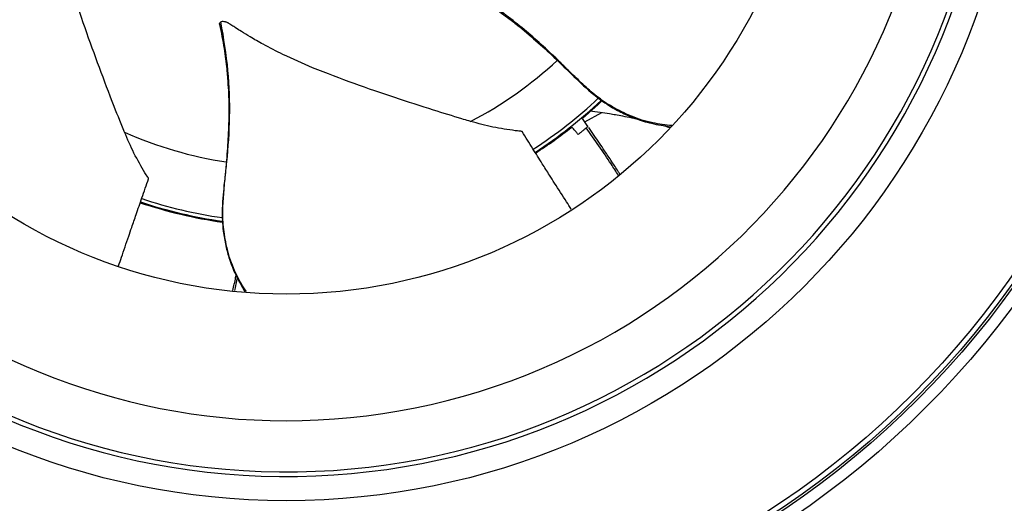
# Model space of a CAD drawing. Extents: x 5 to 297, y -3 to 205.
# Tile 31 of 35: x 228 to 263, y 115 to 132. Entities that reach past the tile are written whole.
import ezdxf

# ---------------------------------------------------------------- set-up
doc = ezdxf.new("R2010")
doc.units = 0
doc.layers.get('0').update_dxf_attribs({"linetype": 'CONTINUOUS'})

msp = doc.modelspace()

# ---------------------------------------------------------------- linework, layer by layer
at = {"color": 7, "linetype": 'CONTINUOUS'}
for p, q in [((248.276, 128.096), (248.872, 128.427)), ((248.387, 127.935), (248.191, 128.219))]:
    msp.add_line(p, q, dxfattribs=at)
at = {"color": 7, "linetype": 'CONTINUOUS', "flags": 128}
msp.add_lwpolyline([(248.876, 128.831), (248.739, 128.703), (248.191, 128.219)], dxfattribs=at)
at = {"color": 7, "linetype": 'CONTINUOUS'}
for radius in [31.78, 31.38, 31.3, 31.12, 25.754, 18.5]:
    msp.add_circle((237.79, 140.548), radius, dxfattribs=at)
for radius, start, end in [(24.9, 90.1281, 88.7384), (24.74, 90.1281, 88.7384), (22.94, 107.9526, 106.4538), (16.1, 302.8682, 313.3892), (16.13, 302.8716, 308.4417), (16.13, 251.4421, 261.9837), (16.1, 251.4419, 261.9523)]:
    msp.add_arc((237.79, 140.548), radius, start, end, dxfattribs=at)
at = {"color": 8, "linetype": 'CONTINUOUS'}
for radius, start, end in [(14.021, 297.4985, 312.7551), (15.974, 302.8725, 313.3225), (14.021, 246.07, 261.3265), (15.974, 251.4446, 261.8846)]:
    msp.add_arc((237.79, 140.548), radius, start, end, dxfattribs=at)
at = {"color": 7, "linetype": 'CONTINUOUS'}
for points, knots in [([(229.268, 136.751), (229.08, 136.53), (228.732, 136.121), (228.238, 135.616), (227.832, 135.231), (227.486, 134.924), (227.048, 134.558), (226.481, 134.133), (225.746, 133.62), (224.973, 133.133), (224.356, 132.721), (223.929, 132.375), (223.642, 132.101), (223.333, 131.753), (223.015, 131.323), (222.722, 130.812), (222.568, 130.416), (222.486, 130.206)], [0, 0, 0, 0, 0.092086, 0.170584, 0.228786, 0.275009, 0.322136, 0.417241, 0.512825, 0.621409, 0.722516, 0.752904, 0.790752, 0.840619, 0.886469, 0.939792, 1, 1, 1, 1]), ([(232.103, 127.732), (232.095, 127.751), (232.054, 127.85), (231.885, 128.267), (231.56, 129.102), (231.096, 130.331), (230.586, 131.741), (230.152, 133.088), (229.85, 134.227), (229.687, 135.032), (229.599, 135.584), (229.551, 135.957), (229.524, 136.208), (229.509, 136.367), (229.501, 136.46), (229.497, 136.507), (229.495, 136.539), (229.488, 136.57), (229.48, 136.597), (229.474, 136.616), (229.471, 136.623), (229.469, 136.628), (229.469, 136.629), (229.469, 136.63), (229.468, 136.631), (229.468, 136.632), (229.467, 136.634), (229.466, 136.636), (229.465, 136.638), (229.464, 136.641), (229.463, 136.644), (229.462, 136.645), (229.462, 136.646), (229.46, 136.65), (229.453, 136.666), (229.435, 136.698), (229.403, 136.74), (229.376, 136.758), (229.363, 136.767)], [0, 0, 0, 0, 0.00757, 0.037851, 0.158982, 0.321249, 0.483609, 0.645733, 0.759956, 0.836944, 0.888606, 0.923148, 0.946207, 0.961595, 0.969289, 0.973136, 0.97506, 0.978403, 0.981732, 0.982563, 0.983394, 0.983809, 0.983835, 0.983848, 0.9839, 0.984108, 0.984316, 0.984368, 0.984575, 0.984991, 0.985198, 0.985302, 0.985354, 0.985562, 0.986393, 0.98973, 0.995079, 1, 1, 1, 1]), ([(243.389, 133.084), (243.645, 132.95), (244.121, 132.702), (244.724, 132.333), (245.19, 132.022), (245.566, 131.753), (246.02, 131.408), (246.561, 130.949), (247.224, 130.347), (247.871, 129.702), (248.411, 129.192), (248.842, 128.853), (249.173, 128.634), (249.581, 128.41), (250.072, 128.195), (250.64, 128.022), (251.067, 127.959), (251.295, 127.925)], [0, 0, 0, 0, 0.0919406, 0.1703147, 0.2284248, 0.2745748, 0.3216281, 0.4165823, 0.5120159, 0.6204283, 0.7213763, 0.7517162, 0.7895047, 0.8392929, 0.8850709, 0.938309, 1, 1, 1, 1]), ([(235.447, 131.518), (235.447, 131.521), (235.443, 131.538), (235.448, 131.566), (235.469, 131.59), (235.487, 131.599), (235.492, 131.602)], [0, 0, 0, 0, 0.092659, 0.513061, 0.844699, 1, 1, 1, 1]), ([(235.445, 131.517), (235.501, 131.233), (235.603, 130.706), (235.69, 130.005), (235.739, 129.447), (235.763, 128.985), (235.775, 128.415), (235.754, 127.706), (235.697, 126.812), (235.597, 125.904), (235.533, 125.164), (235.537, 124.615), (235.573, 124.22), (235.652, 123.761), (235.79, 123.244), (236.006, 122.699), (236.218, 122.333), (236.33, 122.14)], [0, 0, 0, 0, 0.092135, 0.170675, 0.228909, 0.275156, 0.322309, 0.417465, 0.5131, 0.621742, 0.722904, 0.753308, 0.791177, 0.84107, 0.886945, 0.940296, 1, 1, 1, 1]), ([(244.264, 128.11), (244.244, 128.116), (244.141, 128.146), (243.71, 128.274), (242.854, 128.541), (241.605, 128.944), (240.184, 129.425), (238.86, 129.924), (237.781, 130.398), (237.05, 130.773), (236.564, 131.048), (236.243, 131.244), (236.03, 131.379), (235.896, 131.467), (235.818, 131.519), (235.779, 131.545), (235.753, 131.562), (235.724, 131.577), (235.698, 131.588), (235.679, 131.594), (235.672, 131.597), (235.667, 131.598), (235.665, 131.599), (235.665, 131.599), (235.664, 131.599), (235.662, 131.6), (235.661, 131.6), (235.659, 131.601), (235.656, 131.601), (235.653, 131.602), (235.65, 131.603), (235.649, 131.603), (235.648, 131.604), (235.644, 131.605), (235.627, 131.609), (235.591, 131.615), (235.538, 131.617), (235.507, 131.607), (235.492, 131.602)], [0, 0, 0, 0, 0.0075701, 0.0378507, 0.1589817, 0.3212493, 0.4836086, 0.6457331, 0.759956, 0.8369442, 0.8886056, 0.9231479, 0.9462073, 0.9615952, 0.9692891, 0.973136, 0.9750596, 0.978403, 0.981732, 0.982563, 0.9833939, 0.9838094, 0.9838353, 0.9838483, 0.9839002, 0.984108, 0.9843157, 0.9843676, 0.9845753, 0.9849907, 0.9851984, 0.9853023, 0.9853542, 0.9855619, 0.9863929, 0.98973, 0.9950787, 1, 1, 1, 1]), ([(248.452, 128.486), (248.572, 128.47), (248.803, 128.439), (249.104, 128.392), (249.368, 128.348), (249.627, 128.301), (249.864, 128.255), (250.017, 128.221), (250.065, 128.21)], [0, 0, 0, 0, 0.223242, 0.429474, 0.555717, 0.71216, 0.91124, 1, 1, 1, 1]), ([(246.07, 127.752), (246.069, 127.752), (246.069, 127.753), (246.068, 127.754), (246.067, 127.755), (246.066, 127.756), (246.065, 127.757), (246.064, 127.758), (246.062, 127.759), (246.058, 127.761), (246.04, 127.765), (245.958, 127.769), (245.644, 127.809), (245.073, 127.892), (244.527, 128.04), (244.264, 128.11)], [0, 0, 0, 0, 0.000566, 0.002274, 0.003982, 0.004836, 0.006544, 0.006971, 0.007825, 0.011243, 0.018094, 0.04546, 0.154763, 0.592522, 1, 1, 1, 1]), ([(232.948, 126.096), (232.948, 126.097), (232.948, 126.097), (232.949, 126.099), (232.949, 126.101), (232.949, 126.102), (232.949, 126.103), (232.949, 126.105), (232.949, 126.106), (232.948, 126.111), (232.94, 126.128), (232.892, 126.194), (232.727, 126.465), (232.436, 126.964), (232.211, 127.482), (232.103, 127.732)], [0, 0, 0, 0, 0.000566, 0.002274, 0.003982, 0.004836, 0.006544, 0.006971, 0.007825, 0.011243, 0.018094, 0.04546, 0.154763, 0.592522, 1, 1, 1, 1]), ([(247.798, 125.03), (247.743, 125.116), (247.548, 125.422), (247.293, 125.82), (247.009, 126.267), (246.754, 126.668), (246.432, 127.177), (246.195, 127.552), (246.07, 127.752)], [0, 0, 0, 0, 0.096048, 0.338516, 0.441067, 0.588518, 0.78122, 1, 1, 1, 1]), ([(248.042, 127.653), (248.017, 127.682), (247.951, 127.76), (247.876, 127.847), (247.826, 127.905), (247.819, 127.914)], [0, 0, 0, 0, 0.334029, 0.893964, 1, 1, 1, 1]), ([(248.323, 127.881), (248.31, 127.87), (248.295, 127.858), (248.277, 127.843), (248.273, 127.84), (248.271, 127.838), (248.271, 127.838), (248.271, 127.838), (248.271, 127.838), (248.27, 127.838), (248.269, 127.836), (248.263, 127.831), (248.252, 127.822), (248.242, 127.814), (248.237, 127.81), (248.237, 127.81), (248.236, 127.81), (248.236, 127.81), (248.236, 127.809), (248.233, 127.807), (248.221, 127.797), (248.178, 127.762), (248.14, 127.731), (248.107, 127.705), (248.102, 127.701), (248.1, 127.699), (248.099, 127.699), (248.099, 127.698), (248.097, 127.696), (248.089, 127.69), (248.07, 127.675), (248.053, 127.662), (248.042, 127.653)], [0, 0, 0, 0, 0.127291, 0.148224, 0.158685, 0.161299, 0.161953, 0.161994, 0.162157, 0.162811, 0.165425, 0.175886, 0.21787, 0.259815, 0.265044, 0.265371, 0.265452, 0.265779, 0.267086, 0.272316, 0.293239, 0.377197, 0.713744, 0.749526, 0.767416, 0.771889, 0.774125, 0.775243, 0.779716, 0.797606, 0.869169, 1, 1, 1, 1]), ([(248.323, 127.881), (248.335, 127.891), (248.36, 127.912), (248.383, 127.932), (248.392, 127.939), (248.389, 127.936), (248.387, 127.935)], [0, 0, 0, 0, 0.248218, 0.511457, 0.734642, 1, 1, 1, 1]), ([(249.454, 126.219), (249.37, 126.352), (249.013, 126.919), (248.622, 127.464), (248.323, 127.881)], [0, 0, 0, 0, 0.234705, 1, 1, 1, 1]), ([(249.51, 126.261), (249.489, 126.293), (249.396, 126.439), (249.215, 126.713), (248.936, 127.132), (248.667, 127.531), (248.482, 127.801), (248.418, 127.893)], [0, 0, 0, 0, 0.058123, 0.265217, 0.500657, 0.828929, 1, 1, 1, 1]), ([(250.985, 127.979), (251.015, 127.971), (251.108, 127.946), (251.202, 127.916), (251.265, 127.895)], [0, 0, 0, 0, 0.324397, 1, 1, 1, 1]), ([(231.895, 123.04), (231.929, 123.14), (232.047, 123.486), (232.201, 123.936), (232.373, 124.436), (232.528, 124.886), (232.724, 125.455), (232.87, 125.874), (232.948, 126.096)], [0, 0, 0, 0, 0.098325, 0.340182, 0.442475, 0.589554, 0.781771, 1, 1, 1, 1]), ([(235.908, 122.177), (235.944, 122.327), (235.986, 122.502), (236.017, 122.679), (236.022, 122.705)], [0, 0, 0, 0, 0.8568193, 1, 1, 1, 1]), ([(235.978, 122.171), (235.985, 122.204), (236.018, 122.352), (236.048, 122.5), (236.071, 122.615)], [0, 0, 0, 0, 0.223013, 1, 1, 1, 1])]:
    msp.add_open_spline(points, degree=3, knots=knots, dxfattribs=at)
at = {"color": 8, "linetype": 'CONTINUOUS'}
for points, knots in [([(222.516, 130.164), (222.589, 130.371), (222.751, 130.832), (223.13, 131.466), (223.6, 132.037), (224.1, 132.511), (224.622, 132.87), (225.138, 133.218), (225.928, 133.712), (226.962, 134.432), (228.213, 135.485), (228.977, 136.337), (229.363, 136.767)], [0, 0, 0, 0, 0.058122, 0.129182, 0.198396, 0.265665, 0.332674, 0.399762, 0.46698, 0.642192, 0.819257, 1, 1, 1, 1]), ([(251.335, 127.964), (251.109, 127.989), (250.617, 128.045), (249.907, 128.276), (249.246, 128.607), (248.672, 128.989), (248.206, 129.418), (247.752, 129.843), (247.095, 130.504), (246.162, 131.352), (244.857, 132.337), (243.857, 132.893), (243.352, 133.173)], [0, 0, 0, 0, 0.060026, 0.130942, 0.200017, 0.267149, 0.334023, 0.400976, 0.468058, 0.642915, 0.819623, 1, 1, 1, 1]), ([(236.383, 122.135), (236.267, 122.32), (236.009, 122.733), (235.751, 123.423), (235.597, 124.147), (235.538, 124.833), (235.583, 125.465), (235.632, 126.085), (235.739, 127.011), (235.82, 128.269), (235.777, 129.903), (235.588, 131.032), (235.492, 131.602)], [0, 0, 0, 0, 0.057804, 0.1288878, 0.1981258, 0.2654172, 0.3324489, 0.3995598, 0.4668003, 0.642071, 0.8191963, 1, 1, 1, 1])]:
    msp.add_open_spline(points, degree=3, knots=knots, dxfattribs=at)

doc.saveas('drawing.dxf')
